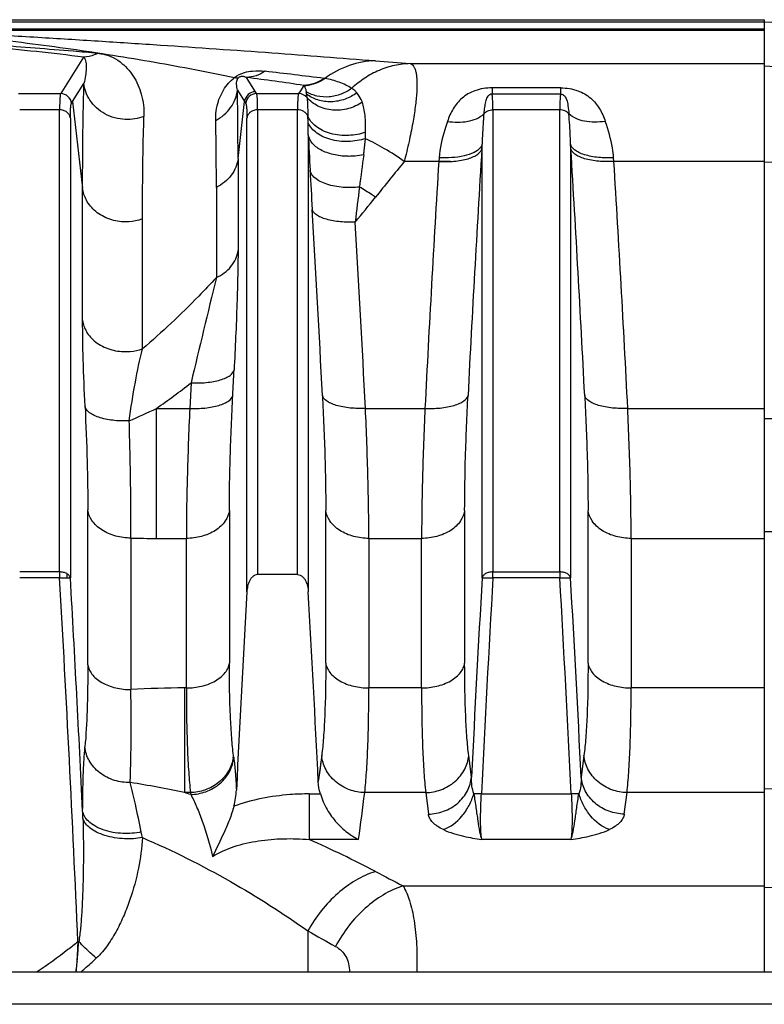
# Model space of a CAD drawing. Extents: x -1724 to 1181, y 2 to 1734.
# Tile 26 of 83: x -640 to -571, y 352 to 443. Entities that reach past the tile are written whole.
import ezdxf

# ---------------------------------------------------------------- set-up
doc = ezdxf.new("R2010")
doc.units = 0
doc.header["$LTSCALE"] = 65.395
doc.layers.get('0').update_dxf_attribs({"linetype": 'CONTINUOUS'})

msp = doc.modelspace()

# ---------------------------------------------------------------- linework, layer by layer
at = {"color": 6, "linetype": 'CONTINUOUS'}
for p, q in [((-859.097, 443.13), (-571.495, 443.13)), ((-523.495, 441.21), (-571.495, 442.886)), ((-614.65, 391.791), (-618.34, 391.791)), ((-665.495, 355.026), (-530.495, 355.026))]:
    msp.add_line(p, q, dxfattribs=at)
at = {"color": 9, "linetype": 'CONTINUOUS'}
for p, q in [((-859.097, 442.922), (-571.495, 442.922)), ((-571.495, 442.255), (-650.903, 442.255)), ((-571.495, 442.13), (-650.903, 442.13)), ((-634.427, 439.672), (-636.439, 436.463)), ((-604.233, 439.067), (-571.495, 439.067)), ((-571.495, 438.857), (-542.39, 437.333)), ((-618.551, 436.463), (-619.383, 437.79)), ((-636.439, 436.463), (-636.55, 436.288)), ((-635.444, 435.551), (-634.397, 437.222)), ((-620.207, 436.606), (-619.546, 435.551)), ((-618.44, 436.288), (-618.551, 436.463)), ((-614.439, 436.463), (-614.55, 436.288)), ((-614.07, 437.052), (-614.439, 436.463)), ((-596.669, 436.825), (-596.669, 436.234)), ((-590.321, 436.825), (-596.669, 436.825)), ((-590.321, 436.234), (-590.321, 436.825)), ((-640.44, 436.288), (-636.55, 436.288)), ((-635.444, 435.551), (-634.521, 427.541)), ((-620.153, 430.28), (-619.546, 435.551)), ((-618.44, 436.288), (-614.55, 436.288)), ((-590.321, 436.234), (-596.669, 436.234)), ((-636.65, 434.796), (-640.34, 434.796)), ((-636.65, 392.035), (-636.65, 434.796)), ((-618.34, 434.796), (-618.34, 391.791)), ((-614.65, 434.796), (-618.34, 434.796)), ((-614.65, 391.791), (-614.65, 434.796)), ((-596.59, 434.796), (-596.59, 392.035)), ((-590.4, 434.796), (-596.59, 434.796)), ((-590.4, 392.035), (-590.4, 434.796)), ((-635.655, 434.032), (-635.655, 391.473)), ((-619.335, 390.197), (-619.335, 434.032)), ((-613.679, 433.652), (-613.694, 434.196)), ((-613.655, 432.477), (-613.655, 390.197)), ((-597.585, 391.473), (-597.585, 431.612)), ((-589.405, 431.612), (-589.405, 391.473)), ((-589.379, 431.179), (-589.405, 431.612)), ((-620.153, 430.28), (-620.153, 421.784)), ((-600.501, 430.012), (-604.778, 430.012)), ((-585.399, 430.012), (-585.425, 430.352)), ((-571.495, 430.012), (-585.399, 430.012)), ((-542.39, 429.362), (-571.495, 429.934)), ((-634.521, 415.29), (-634.521, 427.541)), ((-622.156, 427.614), (-622.156, 419.261)), ((-628.983, 412.669), (-628.983, 424.694)), ((-624.499, 409.526), (-624.619, 407.165)), ((-627.697, 395.136), (-627.697, 407.165)), ((-627.697, 407.165), (-624.619, 407.165)), ((-608.37, 407.165), (-602.87, 407.165)), ((-584.12, 407.165), (-571.495, 407.165)), ((-571.495, 406.217), (-563.652, 406.289)), ((-634.041, 383.436), (-634.041, 397.763)), ((-620.949, 397.727), (-620.949, 383.589)), ((-612.041, 383.586), (-612.041, 397.727)), ((-599.199, 397.727), (-599.199, 383.589)), ((-587.791, 383.586), (-587.791, 397.727)), ((-571.495, 395.77), (-563.6, 395.802)), ((-630.06, 395.169), (-630.06, 381.144)), ((-627.697, 395.136), (-624.929, 395.136)), ((-624.929, 381.297), (-624.929, 395.136)), ((-608.06, 395.136), (-608.06, 381.297)), ((-608.06, 395.136), (-603.179, 395.136)), ((-603.179, 381.297), (-603.179, 395.136)), ((-583.81, 395.136), (-571.495, 395.136)), ((-583.81, 395.136), (-583.81, 381.297)), ((-636.65, 392.035), (-640.34, 392.035)), ((-635.978, 391.88), (-635.967, 391.506)), ((-635.978, 391.873), (-635.968, 391.5)), ((-596.59, 392.035), (-590.4, 392.035)), ((-636.651, 391.48), (-640.338, 391.48)), ((-590.4, 391.48), (-596.59, 391.48)), ((-625.088, 381.297), (-625.088, 371.614)), ((-624.929, 381.297), (-625.088, 381.297)), ((-603.179, 381.297), (-608.06, 381.297)), ((-571.495, 381.297), (-583.81, 381.297)), ((-612.418, 375.04), (-612.729, 372.637)), ((-598.567, 373.057), (-598.822, 375.04)), ((-588.168, 375.04), (-588.423, 373.057)), ((-571.495, 371.983), (-563.6, 371.758)), ((-624.552, 371.614), (-625.088, 371.614)), ((-613.568, 371.493), (-613.568, 367.274)), ((-613.568, 371.493), (-612.538, 371.493)), ((-602.802, 371.614), (-608.437, 371.614)), ((-602.802, 371.614), (-602.547, 369.624)), ((-597.649, 371.493), (-589.34, 371.493)), ((-584.443, 369.624), (-584.187, 371.614)), ((-571.495, 371.614), (-584.187, 371.614)), ((-609.007, 367.274), (-613.568, 367.274)), ((-589.369, 367.274), (-597.621, 367.274)), ((-604.899, 362.987), (-571.495, 362.987)), ((-571.495, 362.86), (-563.6, 362.608)), ((-613.691, 358.813), (-613.691, 355.026)), ((-533.495, 352.026), (-662.495, 352.026))]:
    msp.add_line(p, q, dxfattribs=at)
at = {"color": 2, "linetype": 'CONTINUOUS'}
for p, q in [((-571.495, 443.13), (-571.495, 355.026)), ((-614.062, 437.053), (-614.07, 437.052)), ((-614.062, 437.052), (-614.07, 437.052)), ((-597.611, 431.179), (-597.585, 431.612)), ((-601.565, 430.352), (-601.591, 430.012)), ((-636.65, 392.035), (-636.65, 391.48)), ((-596.59, 391.48), (-596.59, 392.035)), ((-590.4, 392.035), (-590.4, 391.48)), ((-620.55, 374.865), (-620.572, 375.04)), ((-624.552, 371.614), (-624.53, 371.438)), ((-634.881, 357.807), (-634.88, 357.816))]:
    msp.add_line(p, q, dxfattribs=at)
at = {"color": 9, "linetype": 'CONTINUOUS'}
msp.add_lwpolyline([(-612.418, 375.04), (-612.469, 374.639), (-612.52, 374.238), (-612.572, 373.837), (-612.624, 373.437), (-612.676, 373.037), (-612.729, 372.637)], dxfattribs=at)
for centre, radius, start, end in [((-696.262, -80.013), 523.35, 83.21461, 84.17734), ((-552.314, 1111.318), 674.253, 265.310072, 265.5838), ((-691.388, -195.972), 638.599, 82.876525, 83.370291), ((-694.651, -123.644), 566.457, 81.8216, 82.36415), ((-953.371, 430.615), 333.218, 359.94253, 1.03018), ((-636.553, 435.286), 1.002, 5.1589, 89.82131), ((-669.912, 457.229), 40.718, 327.54174, 327.83401), ((-585.071, 457.233), 40.726, 212.16602, 212.45822), ((-618.437, 435.286), 1.002, 90.17869, 174.8411), ((-614.553, 435.285), 1.003, 38.9651, 89.80423), ((-922.672, 427.942), 300.516, 359.93737, 1.1198), ((-697.49, 431.348), 83.843, 0.77209, 1.5749), ((-134.399, 454.32), 479.753, 182.60956, 183.00195), ((-743.621, 433.56), 135.267, 359.38982, 359.64045), ((1571.99, 298.203), 2173.672, 176.492698, 177.095067), ((-2758.981, 298.203), 2173.673, 2.904938, 3.507302), ((-389.418, 400.613), 221.163, 172.20223, 172.97879), ((-292.457, 175.942), 402.611, 140.87198, 141.47711), ((1569.132, 297.076), 2174.79, 176.495553, 177.098409), ((-2756.122, 297.076), 2174.79, 2.901589, 3.504446), ((-40.824, 459.189), 573.455, 182.998124, 183.359868), ((-353.622, 395.213), 257.353, 172.75956, 173.48612), ((-703.121, 502.844), 122.279, 320.09971, 321.48566), ((-2728.567, 301.144), 2118.931, 2.900415, 3.366693), ((-2725.943, 300.013), 2120.282, 2.896767, 3.363401), ((452.187, 155.5), 1106.246, 166.20618, 166.724762), ((-671.208, 469.449), 75.976, 304.93822, 307.93606), ((-657.829, 469.64), 69.362, 293.46273, 295.74831), ((-627.71, 479.668), 84.532, 268.40661, 270.00902), ((-3051.59, 253.484), 2418.879, 2.472001, 3.270476), ((-3181.274, 246.559), 2549.741, 2.773061, 3.258151), ((1964.292, 245.657), 2566.023, 176.742391, 177.154168), ((1945.743, 246.661), 2546.454, 176.739777, 177.190122), ((-3174.726, 244.435), 2588.505, 2.813537, 3.256565), ((-3172.551, 244.523), 2587.322, 2.847527, 3.255915), ((-625.115, 301.297), 80, 89.98056, 93.54418), ((-643.872, 284.291), 89.321, 77.85991, 81.14187), ((-656.923, 269.78), 106.695, 72.32604, 72.64002), ((-1035.385, 425.42), 430.324, 352.23438, 352.81719), ((-724.422, 366.523), 89.967, 1.70792, 2.16116), ((-655.6, 272.55), 103.631, 62.30992, 66.07167), ((-422.657, 716.031), 397.306, 242.28332, 242.69712), ((-437.308, 670.829), 358.42, 240.52056, 240.98679), ((-626.735, 357.761), 8.48, 191.04496, 191.98489)]:
    msp.add_arc(centre, radius, start, end, dxfattribs=at)
at = {"color": 2, "linetype": 'CONTINUOUS'}
for centre, radius, start, end in [((-614.253, 440.703), 3.685, 301.84663, 304.38484), ((-612.769, 433.086), 4.648, 82.1284, 82.92123), ((-614.251, 440.699), 3.68, 304.38507, 305.14245), ((-614.351, 436.795), 0.381, 40.62694, 42.42571), ((-623.926, 375.356), 3.368, 351.09831, 351.70828), ((-623.871, 375.348), 3.313, 351.70153, 354.66807), ((-634.353, 343.531), 14.295, 92.11366, 92.43997)]:
    msp.add_arc(centre, radius, start, end, dxfattribs=at)
at = {"color": 6, "linetype": 'CONTINUOUS'}
for centre, radius, start, end in [((-618.548, 435.461), 1.002, 90.16724, 174.80909), ((1935.739, 246.594), 2559.106, 176.783172, 177.194572), ((-3177.56, 246.119), 2567.95, 2.824014, 3.216357), ((-627.449, 372.2), 7.158, 345.06967, 357.1759)]:
    msp.add_arc(centre, radius, start, end, dxfattribs=at)
at = {"color": 9, "linetype": 'CONTINUOUS'}
for points, knots in [([(-654.296, 442.141), (-652.313, 442.141), (-648.819, 441.949), (-643.941, 441.484), (-639.694, 440.989), (-634.357, 440.272), (-627.953, 439.254), (-622.918, 438.292), (-620.468, 437.78)], [0, 0, 0, 0, 0.174164, 0.307024, 0.430473, 0.549753, 0.780078, 1, 1, 1, 1]), ([(-650.903, 442.13), (-649.704, 442.094), (-647.453, 442), (-643.252, 441.781), (-638.392, 441.495), (-632.784, 441.144), (-625.688, 440.679), (-617.259, 440.092), (-610.632, 439.584), (-607.444, 439.322)], [0, 0, 0, 0, 0.082615, 0.155174, 0.289753, 0.417991, 0.542215, 0.779601, 1, 1, 1, 1]), ([(-633.125, 440.023), (-633.874, 440.083), (-636.978, 440.335), (-640.082, 440.588), (-642.438, 440.771)], [0, 0, 0, 0, 0.24134, 1, 1, 1, 1]), ([(-633.125, 440.023), (-633.227, 439.97), (-633.639, 439.784), (-634.091, 439.685), (-634.427, 439.672)], [0, 0, 0, 0, 0.254219, 1, 1, 1, 1]), ([(-634.427, 439.672), (-634.36, 439.618), (-634.276, 439.452), (-634.198, 439.091), (-634.182, 438.583), (-634.24, 437.922), (-634.333, 437.462), (-634.397, 437.222)], [0, 0, 0, 0, 0.102686, 0.209044, 0.442041, 0.703905, 1, 1, 1, 1]), ([(-633.125, 440.023), (-632.711, 439.989), (-631.974, 439.803), (-631.065, 439.271), (-630.377, 438.642), (-629.638, 437.678), (-628.983, 436.19), (-628.829, 434.871), (-628.851, 434.18)], [0, 0, 0, 0, 0.156934, 0.280975, 0.395099, 0.507014, 0.738444, 1, 1, 1, 1]), ([(-607.444, 439.322), (-608.263, 439.303), (-609.941, 438.996), (-611.443, 438.194), (-612.132, 437.69)], [0, 0, 0, 0, 0.48964, 1, 1, 1, 1]), ([(-620.468, 437.78), (-620.201, 437.988), (-619.651, 438.256), (-618.682, 438.426), (-618.037, 438.401), (-617.656, 438.357)], [0, 0, 0, 0, 0.345687, 0.608303, 1, 1, 1, 1]), ([(-617.656, 438.357), (-617.914, 438.186), (-618.47, 437.912), (-619.081, 437.801), (-619.383, 437.79)], [0, 0, 0, 0, 0.506009, 1, 1, 1, 1]), ([(-604.233, 439.067), (-604.718, 439.055), (-605.701, 438.935), (-607.127, 438.478), (-608.464, 437.757), (-609.264, 437.125), (-609.635, 436.779)], [0, 0, 0, 0, 0.243325, 0.492472, 0.745588, 1, 1, 1, 1]), ([(-604.233, 439.067), (-604.172, 439.052), (-604.05, 438.99), (-603.905, 438.823), (-603.79, 438.587), (-603.704, 438.282), (-603.645, 437.908), (-603.6, 437.275), (-603.626, 436.322), (-603.762, 435.007), (-604.004, 433.486), (-604.345, 431.796), (-604.624, 430.621), (-604.778, 430.012)], [0, 0, 0, 0, 0.019915, 0.042391, 0.069738, 0.103233, 0.143493, 0.190761, 0.306188, 0.448101, 0.6136, 0.798957, 1, 1, 1, 1]), ([(-622.213, 433.815), (-622.219, 434.104), (-622.186, 434.71), (-621.973, 435.667), (-621.475, 436.773), (-620.874, 437.46), (-620.468, 437.78)], [0, 0, 0, 0, 0.193365, 0.404484, 0.653541, 1, 1, 1, 1]), ([(-620.468, 437.78), (-620.432, 437.77), (-620.316, 437.74), (-620.187, 437.734), (-620.108, 437.764)], [0, 0, 0, 0, 0.304305, 1, 1, 1, 1]), ([(-620.207, 436.606), (-620.251, 436.785), (-620.298, 437.068), (-620.277, 437.467), (-620.192, 437.683), (-620.108, 437.764)], [0, 0, 0, 0, 0.461728, 0.707325, 1, 1, 1, 1]), ([(-620.108, 437.764), (-620.047, 437.823), (-619.931, 437.888), (-619.754, 437.905), (-619.619, 437.885), (-619.492, 437.842), (-619.417, 437.808), (-619.383, 437.79)], [0, 0, 0, 0, 0.33039, 0.480828, 0.684432, 0.849953, 1, 1, 1, 1]), ([(-609.635, 436.779), (-609.819, 436.885), (-610.194, 437.091), (-610.793, 437.347), (-611.438, 437.564), (-611.894, 437.652), (-612.132, 437.69)], [0, 0, 0, 0, 0.238146, 0.479449, 0.729608, 1, 1, 1, 1]), ([(-634.521, 427.541), (-634.521, 428.417), (-634.512, 431.644), (-634.465, 434.872), (-634.397, 437.222)], [0, 0, 0, 0, 0.271461, 1, 1, 1, 1]), ([(-628.851, 434.18), (-629.393, 433.97), (-630.648, 433.765), (-632.208, 434.191), (-633.262, 434.945), (-633.865, 435.653), (-634.247, 436.426), (-634.369, 436.964), (-634.397, 437.222)], [0, 0, 0, 0, 0.241175, 0.51098, 0.645871, 0.773941, 0.892371, 1, 1, 1, 1]), ([(-622.213, 433.815), (-621.943, 433.954), (-621.431, 434.294), (-620.808, 434.963), (-620.378, 435.75), (-620.238, 436.323), (-620.207, 436.606)], [0, 0, 0, 0, 0.254807, 0.510901, 0.761038, 1, 1, 1, 1]), ([(-614.024, 436.992), (-613.974, 436.915), (-613.905, 436.731), (-613.865, 436.543), (-613.849, 436.443)], [0, 0, 0, 0, 0.474593, 1, 1, 1, 1]), ([(-609.635, 436.779), (-609.935, 436.559), (-610.605, 436.191), (-611.72, 435.934), (-612.846, 436.006), (-613.54, 436.269), (-613.849, 436.443)], [0, 0, 0, 0, 0.250521, 0.508177, 0.761203, 1, 1, 1, 1]), ([(-613.817, 436.244), (-613.819, 436.261), (-613.83, 436.328), (-613.841, 436.394), (-613.849, 436.443)], [0, 0, 0, 0, 0.260356, 1, 1, 1, 1]), ([(-609.163, 436.365), (-609.198, 436.406), (-609.341, 436.56), (-609.506, 436.693), (-609.635, 436.779)], [0, 0, 0, 0, 0.257429, 1, 1, 1, 1]), ([(-596.669, 436.825), (-597.202, 436.825), (-597.987, 436.703), (-598.895, 436.284), (-599.619, 435.768), (-600.31, 434.919), (-600.652, 434.131), (-600.792, 433.724)], [0, 0, 0, 0, 0.288894, 0.418394, 0.538832, 0.767339, 1, 1, 1, 1]), ([(-590.321, 436.825), (-589.787, 436.825), (-589.003, 436.703), (-588.095, 436.284), (-587.371, 435.768), (-586.68, 434.919), (-586.338, 434.131), (-586.198, 433.724)], [0, 0, 0, 0, 0.288894, 0.418394, 0.538832, 0.767339, 1, 1, 1, 1]), ([(-636.55, 436.288), (-636.561, 436.269), (-636.578, 436.216), (-636.597, 436.118), (-636.613, 435.983), (-636.633, 435.733), (-636.647, 435.333), (-636.65, 434.99), (-636.65, 434.796)], [0, 0, 0, 0, 0.043516, 0.110169, 0.200526, 0.314569, 0.612441, 1, 1, 1, 1]), ([(-618.34, 434.796), (-618.34, 434.99), (-618.343, 435.333), (-618.357, 435.733), (-618.377, 435.983), (-618.393, 436.118), (-618.412, 436.216), (-618.429, 436.269), (-618.44, 436.288)], [0, 0, 0, 0, 0.387559, 0.68543, 0.799474, 0.889831, 0.956484, 1, 1, 1, 1]), ([(-614.55, 436.288), (-614.561, 436.269), (-614.578, 436.216), (-614.597, 436.118), (-614.613, 435.983), (-614.633, 435.733), (-614.647, 435.333), (-614.65, 434.99), (-614.65, 434.796)], [0, 0, 0, 0, 0.043516, 0.110169, 0.200526, 0.314569, 0.612441, 1, 1, 1, 1]), ([(-609.163, 436.365), (-609.497, 436.118), (-610.254, 435.711), (-611.313, 435.507), (-612.167, 435.556), (-612.96, 435.734), (-613.505, 436.011), (-613.817, 436.244)], [0, 0, 0, 0, 0.25075, 0.510741, 0.639586, 0.765077, 1, 1, 1, 1]), ([(-613.774, 435.916), (-613.777, 435.945), (-613.79, 436.055), (-613.805, 436.164), (-613.817, 436.244)], [0, 0, 0, 0, 0.267723, 1, 1, 1, 1]), ([(-613.774, 435.916), (-613.76, 435.84), (-613.743, 435.644), (-613.726, 435.282), (-613.711, 434.785), (-613.7, 434.408), (-613.694, 434.196)], [0, 0, 0, 0, 0.134325, 0.342466, 0.630154, 1, 1, 1, 1]), ([(-608.665, 435.486), (-609.056, 435.228), (-609.944, 434.822), (-611.395, 434.674), (-612.765, 435.04), (-613.496, 435.598), (-613.774, 435.916)], [0, 0, 0, 0, 0.252839, 0.517815, 0.771928, 1, 1, 1, 1]), ([(-608.665, 435.486), (-608.697, 435.571), (-608.827, 435.882), (-609.002, 436.178), (-609.163, 436.365)], [0, 0, 0, 0, 0.267218, 1, 1, 1, 1]), ([(-608.357, 432.711), (-608.354, 433.233), (-608.363, 433.977), (-608.488, 434.904), (-608.596, 435.306), (-608.665, 435.486)], [0, 0, 0, 0, 0.557573, 0.79356, 1, 1, 1, 1]), ([(-590.321, 436.234), (-590.339, 436.171), (-590.362, 436.004), (-590.385, 435.698), (-590.398, 435.283), (-590.4, 434.97), (-590.4, 434.796)], [0, 0, 0, 0, 0.135817, 0.34904, 0.638108, 1, 1, 1, 1]), ([(-590.321, 436.234), (-590.258, 436.235), (-590.131, 436.213), (-589.97, 436.104), (-589.852, 435.938), (-589.726, 435.629), (-589.629, 435.111), (-589.582, 434.664), (-589.56, 434.408)], [0, 0, 0, 0, 0.089051, 0.174435, 0.265374, 0.370356, 0.639265, 1, 1, 1, 1]), ([(-635.655, 434.032), (-635.667, 434.132), (-635.739, 434.343), (-635.971, 434.598), (-636.292, 434.76), (-636.533, 434.796), (-636.65, 434.796)], [0, 0, 0, 0, 0.222727, 0.474262, 0.74151, 1, 1, 1, 1]), ([(-635.655, 434.032), (-635.655, 434.207), (-635.652, 434.515), (-635.638, 434.875), (-635.618, 435.101), (-635.601, 435.222), (-635.583, 435.311), (-635.566, 435.359), (-635.555, 435.376)], [0, 0, 0, 0, 0.386877, 0.684499, 0.798469, 0.88888, 0.955827, 1, 1, 1, 1]), ([(-619.435, 435.376), (-619.424, 435.359), (-619.407, 435.311), (-619.388, 435.223), (-619.372, 435.101), (-619.352, 434.876), (-619.338, 434.515), (-619.335, 434.207), (-619.335, 434.032)], [0, 0, 0, 0, 0.044151, 0.111076, 0.201472, 0.315436, 0.613079, 1, 1, 1, 1]), ([(-618.34, 434.796), (-618.457, 434.796), (-618.697, 434.76), (-619.019, 434.598), (-619.251, 434.343), (-619.323, 434.132), (-619.335, 434.032)], [0, 0, 0, 0, 0.25849, 0.525738, 0.777273, 1, 1, 1, 1]), ([(-613.694, 434.196), (-613.724, 434.281), (-613.823, 434.45), (-614.127, 434.712), (-614.444, 434.796), (-614.65, 434.796)], [0, 0, 0, 0, 0.227942, 0.480646, 1, 1, 1, 1]), ([(-589.56, 434.408), (-589.653, 434.53), (-589.916, 434.731), (-590.237, 434.796), (-590.4, 434.796)], [0, 0, 0, 0, 0.484509, 1, 1, 1, 1]), ([(-628.983, 424.694), (-628.983, 425.552), (-628.973, 428.714), (-628.923, 431.877), (-628.851, 434.18)], [0, 0, 0, 0, 0.271359, 1, 1, 1, 1]), ([(-608.357, 432.712), (-608.855, 432.543), (-609.943, 432.342), (-611.319, 432.475), (-612.329, 432.85), (-612.947, 433.23), (-613.409, 433.681), (-613.619, 434.025), (-613.694, 434.196)], [0, 0, 0, 0, 0.263619, 0.546385, 0.67967, 0.800433, 0.906884, 1, 1, 1, 1]), ([(-600.792, 433.724), (-600.88, 433.468), (-601.24, 432.372), (-601.498, 431.233), (-601.565, 430.352)], [0, 0, 0, 0, 0.234807, 1, 1, 1, 1]), ([(-600.792, 433.724), (-600.482, 433.674), (-599.851, 433.619), (-598.685, 433.711), (-597.831, 434.04), (-597.43, 434.408)], [0, 0, 0, 0, 0.267963, 0.536071, 1, 1, 1, 1]), ([(-597.43, 434.408), (-597.447, 434.184), (-597.516, 433.253), (-597.571, 432.321), (-597.585, 431.612)], [0, 0, 0, 0, 0.24029, 1, 1, 1, 1]), ([(-586.198, 433.724), (-586.523, 433.672), (-587.172, 433.618), (-588.338, 433.721), (-589.172, 434.052), (-589.56, 434.408)], [0, 0, 0, 0, 0.28029, 0.551582, 1, 1, 1, 1]), ([(-589.405, 431.612), (-589.41, 431.855), (-589.441, 432.788), (-589.507, 433.719), (-589.56, 434.408)], [0, 0, 0, 0, 0.259999, 1, 1, 1, 1]), ([(-585.425, 430.352), (-585.448, 430.657), (-585.594, 431.805), (-585.922, 432.921), (-586.198, 433.724)], [0, 0, 0, 0, 0.265112, 1, 1, 1, 1]), ([(-608.362, 432.12), (-608.875, 431.963), (-609.985, 431.784), (-611.377, 431.933), (-612.39, 432.317), (-612.994, 432.699), (-613.431, 433.146), (-613.618, 433.486), (-613.679, 433.652)], [0, 0, 0, 0, 0.268913, 0.556335, 0.689706, 0.808523, 0.911339, 1, 1, 1, 1]), ([(-608.536, 430.62), (-608.797, 430.567), (-609.203, 430.511), (-609.758, 430.483), (-610.491, 430.493), (-611.48, 430.636), (-612.444, 431.011), (-613.039, 431.436), (-613.356, 431.769), (-613.564, 432.118), (-613.636, 432.361), (-613.655, 432.478)], [0, 0, 0, 0, 0.134732, 0.20683, 0.281001, 0.505226, 0.708995, 0.796482, 0.873197, 0.940312, 1, 1, 1, 1]), ([(-608.536, 430.62), (-608.518, 430.748), (-608.453, 431.247), (-608.398, 431.748), (-608.362, 432.12)], [0, 0, 0, 0, 0.25694, 1, 1, 1, 1]), ([(-604.778, 430.012), (-605.371, 430.427), (-606.535, 431.183), (-607.76, 431.841), (-608.362, 432.12)], [0, 0, 0, 0, 0.521661, 1, 1, 1, 1]), ([(-585.425, 430.352), (-585.892, 430.328), (-586.593, 430.34), (-587.495, 430.467), (-588.107, 430.616), (-588.623, 430.814), (-589.02, 431.049), (-589.288, 431.313), (-589.385, 431.517), (-589.405, 431.612)], [0, 0, 0, 0, 0.318619, 0.475637, 0.620605, 0.746917, 0.850987, 0.933421, 1, 1, 1, 1]), ([(-585.399, 430.012), (-585.866, 429.988), (-586.566, 429.995), (-587.469, 430.11), (-588.081, 430.247), (-588.596, 430.43), (-588.993, 430.649), (-589.261, 430.896), (-589.359, 431.089), (-589.379, 431.179)], [0, 0, 0, 0, 0.321953, 0.480336, 0.62615, 0.752536, 0.855711, 0.936195, 1, 1, 1, 1]), ([(-620.153, 430.28), (-620.184, 430.009), (-620.326, 429.459), (-620.756, 428.706), (-621.379, 428.067), (-621.888, 427.745), (-622.156, 427.613)], [0, 0, 0, 0, 0.236028, 0.484713, 0.741764, 1, 1, 1, 1]), ([(-608.922, 427.648), (-609.423, 427.591), (-610.196, 427.574), (-611.207, 427.7), (-611.927, 427.878), (-612.547, 428.13), (-613.032, 428.443), (-613.358, 428.798), (-613.471, 429.069), (-613.494, 429.196)], [0, 0, 0, 0, 0.293287, 0.4461, 0.592013, 0.723043, 0.834108, 0.924856, 1, 1, 1, 1]), ([(-630.541, 424.421), (-631.038, 424.421), (-632.039, 424.582), (-633.333, 425.288), (-634.214, 426.334), (-634.477, 427.155), (-634.521, 427.541)], [0, 0, 0, 0, 0.271491, 0.542025, 0.787997, 1, 1, 1, 1]), ([(-607.444, 426.7), (-607.565, 426.783), (-608.051, 427.11), (-608.546, 427.423), (-608.922, 427.648)], [0, 0, 0, 0, 0.251837, 1, 1, 1, 1]), ([(-609.313, 424.408), (-609.77, 424.385), (-610.458, 424.393), (-611.35, 424.504), (-611.963, 424.639), (-612.485, 424.821), (-612.892, 425.041), (-613.171, 425.29), (-613.273, 425.488), (-613.293, 425.581)], [0, 0, 0, 0, 0.314963, 0.471978, 0.618104, 0.746144, 0.85163, 0.934476, 1, 1, 1, 1]), ([(-628.983, 424.694), (-629.099, 424.652), (-629.603, 424.491), (-630.136, 424.421), (-630.541, 424.421)], [0, 0, 0, 0, 0.233579, 1, 1, 1, 1]), ([(-622.156, 419.261), (-621.647, 419.498), (-620.936, 420.017), (-620.338, 420.971), (-620.186, 421.513), (-620.153, 421.784)], [0, 0, 0, 0, 0.503647, 0.755758, 1, 1, 1, 1]), ([(-620.153, 421.784), (-620.153, 421.027), (-620.177, 419.384), (-620.282, 415.694), (-620.413, 412.762), (-620.519, 410.717)], [0, 0, 0, 0, 0.205058, 0.445157, 1, 1, 1, 1]), ([(-622.156, 419.261), (-622.694, 418.682), (-624.876, 416.391), (-627.18, 414.214), (-628.983, 412.669)], [0, 0, 0, 0, 0.249629, 1, 1, 1, 1]), ([(-634.299, 407.35), (-634.367, 408.804), (-634.47, 411.45), (-634.521, 414.098), (-634.521, 415.29)], [0, 0, 0, 0, 0.549729, 1, 1, 1, 1]), ([(-634.521, 415.29), (-634.476, 414.933), (-634.206, 414.164), (-633.316, 413.204), (-632.027, 412.563), (-631.037, 412.417), (-630.541, 412.417)], [0, 0, 0, 0, 0.203209, 0.445485, 0.719948, 1, 1, 1, 1]), ([(-630.541, 412.417), (-630.4, 412.417), (-629.873, 412.44), (-629.349, 412.546), (-628.983, 412.669)], [0, 0, 0, 0, 0.266901, 1, 1, 1, 1]), ([(-630.212, 406.013), (-630.055, 407.213), (-629.706, 409.443), (-629.24, 411.654), (-628.983, 412.669)], [0, 0, 0, 0, 0.535892, 1, 1, 1, 1]), ([(-624.499, 409.526), (-624.033, 409.505), (-623.334, 409.518), (-622.433, 409.64), (-621.823, 409.78), (-621.306, 409.968), (-620.835, 410.225), (-620.566, 410.515), (-620.519, 410.717)], [0, 0, 0, 0, 0.321747, 0.480182, 0.626237, 0.753079, 0.856872, 1, 1, 1, 1]), ([(-624.619, 407.165), (-624.154, 407.145), (-623.455, 407.159), (-622.554, 407.281), (-621.945, 407.422), (-621.428, 407.61), (-620.956, 407.868), (-620.687, 408.158), (-620.639, 408.36)], [0, 0, 0, 0, 0.321635, 0.480034, 0.626079, 0.752942, 0.856781, 1, 1, 1, 1]), ([(-620.949, 397.727), (-620.949, 399.374), (-620.883, 402.92), (-620.735, 406.464), (-620.639, 408.36)], [0, 0, 0, 0, 0.464615, 1, 1, 1, 1]), ([(-612.351, 408.363), (-612.255, 406.466), (-612.106, 402.922), (-612.041, 399.375), (-612.041, 397.727)], [0, 0, 0, 0, 0.535379, 1, 1, 1, 1]), ([(-608.37, 407.165), (-608.837, 407.145), (-609.536, 407.159), (-610.436, 407.281), (-611.046, 407.422), (-611.563, 407.61), (-612.034, 407.868), (-612.303, 408.158), (-612.351, 408.36)], [0, 0, 0, 0, 0.321841, 0.480278, 0.626312, 0.753124, 0.856896, 1, 1, 1, 1]), ([(-602.869, 407.165), (-602.403, 407.145), (-601.705, 407.159), (-600.804, 407.281), (-600.194, 407.422), (-599.678, 407.61), (-599.206, 407.868), (-598.937, 408.158), (-598.889, 408.36)], [0, 0, 0, 0, 0.321646, 0.480046, 0.62609, 0.75295, 0.856785, 1, 1, 1, 1]), ([(-599.199, 397.727), (-599.199, 399.375), (-599.133, 402.922), (-598.985, 406.466), (-598.889, 408.363)], [0, 0, 0, 0, 0.46461, 1, 1, 1, 1]), ([(-588.101, 408.363), (-588.005, 406.466), (-587.856, 402.922), (-587.791, 399.375), (-587.791, 397.727)], [0, 0, 0, 0, 0.53538, 1, 1, 1, 1]), ([(-584.12, 407.165), (-584.587, 407.145), (-585.286, 407.159), (-586.187, 407.281), (-586.796, 407.422), (-587.313, 407.61), (-587.784, 407.868), (-588.053, 408.158), (-588.101, 408.36)], [0, 0, 0, 0, 0.321907, 0.480357, 0.626388, 0.753184, 0.856934, 1, 1, 1, 1]), ([(-634.299, 407.35), (-634.219, 405.647), (-634.095, 402.452), (-634.041, 399.255), (-634.041, 397.763)], [0, 0, 0, 0, 0.533329, 1, 1, 1, 1]), ([(-630.212, 406.013), (-630.661, 405.991), (-631.345, 406.003), (-632.238, 406.125), (-632.871, 406.275), (-633.422, 406.479), (-633.859, 406.73), (-634.163, 407.016), (-634.275, 407.243), (-634.299, 407.35)], [0, 0, 0, 0, 0.297629, 0.450439, 0.596065, 0.727003, 0.837868, 0.927421, 1, 1, 1, 1]), ([(-624.619, 407.165), (-624.715, 405.02), (-624.864, 401.012), (-624.929, 397), (-624.929, 395.136)], [0, 0, 0, 0, 0.535286, 1, 1, 1, 1]), ([(-608.06, 395.136), (-608.06, 397), (-608.126, 401.012), (-608.275, 405.02), (-608.37, 407.165)], [0, 0, 0, 0, 0.464714, 1, 1, 1, 1]), ([(-602.869, 407.165), (-602.965, 405.02), (-603.114, 401.012), (-603.179, 397), (-603.179, 395.136)], [0, 0, 0, 0, 0.535286, 1, 1, 1, 1]), ([(-583.81, 395.136), (-583.81, 397), (-583.876, 401.012), (-584.025, 405.02), (-584.12, 407.165)], [0, 0, 0, 0, 0.464714, 1, 1, 1, 1]), ([(-630.059, 395.169), (-630.047, 396.856), (-630.07, 400.472), (-630.156, 404.086), (-630.212, 406.013)], [0, 0, 0, 0, 0.466671, 1, 1, 1, 1]), ([(-630.06, 395.169), (-630.53, 395.169), (-631.476, 395.287), (-632.747, 395.823), (-633.687, 396.676), (-633.993, 397.413), (-634.041, 397.758)], [0, 0, 0, 0, 0.275162, 0.551183, 0.79619, 1, 1, 1, 1]), ([(-620.949, 397.724), (-620.997, 397.378), (-621.305, 396.639), (-622.247, 395.787), (-623.518, 395.254), (-624.461, 395.136), (-624.929, 395.136)], [0, 0, 0, 0, 0.204569, 0.450024, 0.725809, 1, 1, 1, 1]), ([(-608.06, 395.136), (-608.528, 395.136), (-609.472, 395.254), (-610.743, 395.787), (-611.685, 396.639), (-611.993, 397.378), (-612.041, 397.724)], [0, 0, 0, 0, 0.274191, 0.549976, 0.795431, 1, 1, 1, 1]), ([(-599.199, 397.724), (-599.247, 397.378), (-599.555, 396.639), (-600.497, 395.787), (-601.768, 395.254), (-602.711, 395.136), (-603.179, 395.136)], [0, 0, 0, 0, 0.204569, 0.450024, 0.725809, 1, 1, 1, 1]), ([(-583.81, 395.136), (-584.278, 395.136), (-585.222, 395.254), (-586.493, 395.787), (-587.435, 396.639), (-587.743, 397.378), (-587.791, 397.724)], [0, 0, 0, 0, 0.274191, 0.549976, 0.795431, 1, 1, 1, 1]), ([(-624.929, 381.297), (-624.462, 381.297), (-623.529, 381.4), (-622.443, 381.8), (-621.73, 382.291), (-621.331, 382.699), (-621.066, 383.136), (-620.972, 383.444), (-620.949, 383.592)], [0, 0, 0, 0, 0.283873, 0.564882, 0.692415, 0.807115, 0.908856, 1, 1, 1, 1]), ([(-620.572, 375.04), (-620.641, 375.583), (-620.755, 376.788), (-620.916, 379.637), (-620.949, 381.945), (-620.949, 383.589)], [0, 0, 0, 0, 0.191498, 0.424022, 1, 1, 1, 1]), ([(-612.041, 383.586), (-612.041, 381.943), (-612.073, 379.636), (-612.235, 376.787), (-612.349, 375.582), (-612.418, 375.04)], [0, 0, 0, 0, 0.575959, 0.808488, 1, 1, 1, 1]), ([(-612.041, 383.592), (-612.017, 383.444), (-611.924, 383.136), (-611.659, 382.699), (-611.26, 382.291), (-610.547, 381.8), (-609.46, 381.4), (-608.528, 381.297), (-608.06, 381.297)], [0, 0, 0, 0, 0.091144, 0.192885, 0.307585, 0.435118, 0.716127, 1, 1, 1, 1]), ([(-603.179, 381.297), (-602.712, 381.297), (-601.779, 381.4), (-600.693, 381.8), (-599.98, 382.291), (-599.581, 382.699), (-599.316, 383.136), (-599.222, 383.444), (-599.199, 383.592)], [0, 0, 0, 0, 0.283873, 0.564882, 0.692415, 0.807115, 0.908856, 1, 1, 1, 1]), ([(-598.822, 375.04), (-598.891, 375.583), (-599.005, 376.788), (-599.166, 379.637), (-599.199, 381.945), (-599.199, 383.589)], [0, 0, 0, 0, 0.191498, 0.424022, 1, 1, 1, 1]), ([(-587.791, 383.586), (-587.791, 381.943), (-587.823, 379.636), (-587.985, 376.787), (-588.099, 375.582), (-588.168, 375.04)], [0, 0, 0, 0, 0.575959, 0.808488, 1, 1, 1, 1]), ([(-587.791, 383.592), (-587.767, 383.444), (-587.674, 383.136), (-587.409, 382.699), (-587.01, 382.291), (-586.297, 381.8), (-585.21, 381.4), (-584.278, 381.297), (-583.81, 381.297)], [0, 0, 0, 0, 0.091144, 0.192885, 0.307585, 0.435118, 0.716127, 1, 1, 1, 1]), ([(-634.041, 383.436), (-634.041, 382.02), (-634.074, 379.48), (-634.206, 376.942), (-634.307, 375.822)], [0, 0, 0, 0, 0.557393, 1, 1, 1, 1]), ([(-634.041, 383.436), (-634.018, 383.289), (-633.925, 382.984), (-633.663, 382.55), (-633.268, 382.143), (-632.557, 381.651), (-631.468, 381.248), (-630.531, 381.144), (-630.06, 381.144)], [0, 0, 0, 0, 0.090298, 0.191262, 0.305325, 0.432491, 0.714007, 1, 1, 1, 1]), ([(-630.118, 372.547), (-630.099, 373.136), (-630.062, 374.402), (-630.025, 377.268), (-630.038, 379.546), (-630.06, 381.144)], [0, 0, 0, 0, 0.205597, 0.442126, 1, 1, 1, 1]), ([(-624.93, 381.297), (-624.93, 379.437), (-624.896, 376.824), (-624.736, 373.596), (-624.621, 372.23), (-624.552, 371.614)], [0, 0, 0, 0, 0.575839, 0.808395, 1, 1, 1, 1]), ([(-608.438, 371.614), (-608.369, 372.23), (-608.255, 373.596), (-608.094, 376.824), (-608.06, 379.437), (-608.06, 381.297)], [0, 0, 0, 0, 0.191604, 0.424161, 1, 1, 1, 1]), ([(-603.18, 381.297), (-603.18, 379.437), (-603.146, 376.824), (-602.986, 373.596), (-602.871, 372.23), (-602.802, 371.614)], [0, 0, 0, 0, 0.575839, 0.808395, 1, 1, 1, 1]), ([(-584.188, 371.614), (-584.119, 372.23), (-584.005, 373.596), (-583.844, 376.824), (-583.81, 379.437), (-583.81, 381.297)], [0, 0, 0, 0, 0.191604, 0.424161, 1, 1, 1, 1]), ([(-634.519, 369.915), (-634.514, 371.026), (-634.489, 372.601), (-634.402, 374.569), (-634.342, 375.428), (-634.307, 375.822)], [0, 0, 0, 0, 0.563388, 0.799218, 1, 1, 1, 1]), ([(-630.118, 372.547), (-630.606, 372.534), (-631.622, 372.672), (-632.984, 373.366), (-633.966, 374.477), (-634.262, 375.388), (-634.307, 375.822)], [0, 0, 0, 0, 0.252831, 0.519797, 0.774479, 1, 1, 1, 1]), ([(-620.55, 374.865), (-620.493, 374.413), (-620.395, 373.408), (-620.33, 372.401), (-620.3, 371.848)], [0, 0, 0, 0, 0.450916, 1, 1, 1, 1]), ([(-608.438, 371.614), (-608.913, 371.624), (-609.892, 371.805), (-610.978, 372.432), (-611.669, 373.15), (-612.176, 373.932), (-612.377, 374.603), (-612.418, 375.04)], [0, 0, 0, 0, 0.249289, 0.512871, 0.643446, 0.769383, 1, 1, 1, 1]), ([(-602.802, 371.614), (-602.328, 371.624), (-601.348, 371.805), (-600.262, 372.432), (-599.571, 373.15), (-599.064, 373.932), (-598.863, 374.603), (-598.822, 375.04)], [0, 0, 0, 0, 0.249281, 0.512862, 0.643439, 0.769378, 1, 1, 1, 1]), ([(-584.187, 371.614), (-584.662, 371.624), (-585.642, 371.805), (-586.728, 372.432), (-587.419, 373.15), (-587.926, 373.932), (-588.127, 374.603), (-588.168, 375.04)], [0, 0, 0, 0, 0.249281, 0.512862, 0.643439, 0.769378, 1, 1, 1, 1]), ([(-602.547, 369.624), (-602.072, 369.634), (-601.091, 369.816), (-600.005, 370.445), (-599.314, 371.164), (-598.807, 371.947), (-598.607, 372.619), (-598.567, 373.057)], [0, 0, 0, 0, 0.249232, 0.512845, 0.643447, 0.769402, 1, 1, 1, 1]), ([(-598.353, 371.507), (-598.439, 371.737), (-598.547, 372.255), (-598.571, 372.779), (-598.567, 373.057)], [0, 0, 0, 0, 0.468554, 1, 1, 1, 1]), ([(-588.423, 373.057), (-588.418, 372.779), (-588.443, 372.255), (-588.551, 371.737), (-588.636, 371.507)], [0, 0, 0, 0, 0.531406, 1, 1, 1, 1]), ([(-584.443, 369.624), (-584.918, 369.634), (-585.899, 369.816), (-586.985, 370.445), (-587.676, 371.164), (-588.183, 371.947), (-588.383, 372.619), (-588.423, 373.057)], [0, 0, 0, 0, 0.249232, 0.512845, 0.643447, 0.769402, 1, 1, 1, 1]), ([(-629.093, 367.979), (-629.27, 368.834), (-629.599, 370.359), (-629.953, 371.879), (-630.118, 372.547)], [0, 0, 0, 0, 0.559411, 1, 1, 1, 1]), ([(-624.53, 371.438), (-624.332, 371.076), (-623.948, 370.268), (-623.214, 368.372), (-622.767, 366.812), (-622.501, 365.704)], [0, 0, 0, 0, 0.203504, 0.439258, 1, 1, 1, 1]), ([(-613.568, 371.493), (-614.159, 371.493), (-616.515, 371.408), (-618.87, 370.956), (-620.533, 370.356)], [0, 0, 0, 0, 0.250545, 1, 1, 1, 1]), ([(-601.17, 368.189), (-600.507, 368.422), (-599.591, 369.151), (-598.762, 370.395), (-598.462, 371.134), (-598.353, 371.507)], [0, 0, 0, 0, 0.470547, 0.739841, 1, 1, 1, 1]), ([(-585.82, 368.189), (-586.499, 368.428), (-587.423, 369.174), (-588.24, 370.423), (-588.532, 371.147), (-588.636, 371.507)], [0, 0, 0, 0, 0.48221, 0.748617, 1, 1, 1, 1]), ([(-629.093, 367.979), (-629.65, 367.857), (-630.545, 367.785), (-631.734, 367.914), (-632.616, 368.143), (-633.38, 368.487), (-633.972, 368.919), (-634.36, 369.4), (-634.491, 369.751), (-634.519, 369.915)], [0, 0, 0, 0, 0.273372, 0.424337, 0.572406, 0.707809, 0.824102, 0.920213, 1, 1, 1, 1]), ([(-634.495, 369.205), (-634.466, 368.234), (-634.438, 366.288), (-634.466, 363.858), (-634.53, 361.922), (-634.602, 360.498), (-634.705, 359.13), (-634.806, 358.24), (-634.88, 357.816)], [0, 0, 0, 0, 0.255323, 0.511795, 0.639161, 0.764822, 0.886879, 1, 1, 1, 1]), ([(-629, 367.453), (-629.541, 367.349), (-630.406, 367.296), (-631.565, 367.416), (-632.438, 367.62), (-633.214, 367.927), (-633.963, 368.384), (-634.385, 368.867), (-634.495, 369.204)], [0, 0, 0, 0, 0.269249, 0.419902, 0.56924, 0.707148, 0.826098, 1, 1, 1, 1]), ([(-601.17, 368.189), (-601.365, 368.28), (-601.715, 368.473), (-602.146, 368.825), (-602.434, 369.207), (-602.529, 369.489), (-602.547, 369.624)], [0, 0, 0, 0, 0.312752, 0.577857, 0.80243, 1, 1, 1, 1]), ([(-584.443, 369.624), (-584.461, 369.489), (-584.556, 369.207), (-584.844, 368.825), (-585.275, 368.473), (-585.625, 368.28), (-585.82, 368.189)], [0, 0, 0, 0, 0.197577, 0.422163, 0.687243, 1, 1, 1, 1]), ([(-601.17, 368.189), (-600.869, 368.047), (-600.249, 367.819), (-599.062, 367.511), (-598.181, 367.362), (-597.621, 367.274)], [0, 0, 0, 0, 0.271177, 0.537447, 1, 1, 1, 1]), ([(-589.369, 367.274), (-588.809, 367.362), (-587.928, 367.511), (-586.741, 367.819), (-586.121, 368.047), (-585.82, 368.189)], [0, 0, 0, 0, 0.462553, 0.728818, 1, 1, 1, 1]), ([(-629, 367.453), (-629.046, 366.498), (-629.308, 364.555), (-629.954, 362.17), (-630.678, 360.272), (-631.349, 358.857), (-632.174, 357.492), (-632.862, 356.66), (-633.258, 356.292)], [0, 0, 0, 0, 0.235625, 0.481273, 0.607518, 0.735983, 0.866786, 1, 1, 1, 1]), ([(-629, 367.453), (-626.207, 366.251), (-620.95, 363.613), (-615.996, 360.449), (-613.691, 358.813)], [0, 0, 0, 0, 0.518213, 1, 1, 1, 1]), ([(-622.501, 365.704), (-621.878, 366.094), (-620.488, 366.703), (-618.257, 367.204), (-615.926, 367.392), (-614.354, 367.339), (-613.568, 367.275)], [0, 0, 0, 0, 0.239831, 0.488646, 0.742823, 1, 1, 1, 1]), ([(-607.444, 364.313), (-608.723, 363.91), (-610.563, 362.774), (-612.501, 360.709), (-613.33, 359.464), (-613.691, 358.813)], [0, 0, 0, 0, 0.474404, 0.737015, 1, 1, 1, 1]), ([(-604.899, 362.987), (-606.185, 362.575), (-608.03, 361.414), (-609.964, 359.314), (-610.788, 358.048), (-611.146, 357.388)], [0, 0, 0, 0, 0.473709, 0.736663, 1, 1, 1, 1]), ([(-604.899, 362.987), (-604.642, 362.561), (-604.215, 361.507), (-603.817, 359.675), (-603.608, 357.464), (-603.602, 355.871), (-603.63, 355.026)], [0, 0, 0, 0, 0.18351, 0.414082, 0.68888, 1, 1, 1, 1]), ([(-634.961, 357.814), (-635.263, 357.566), (-636.482, 356.592), (-637.745, 355.673), (-638.718, 355.024)], [0, 0, 0, 0, 0.250261, 1, 1, 1, 1]), ([(-633.258, 356.292), (-633.397, 356.412), (-633.951, 356.906), (-634.486, 357.42), (-634.88, 357.816)], [0, 0, 0, 0, 0.246904, 1, 1, 1, 1]), ([(-611.146, 357.388), (-610.945, 357.277), (-610.571, 357.005), (-610.143, 356.45), (-609.891, 355.771), (-609.852, 355.279), (-609.861, 355.026)], [0, 0, 0, 0, 0.243026, 0.483331, 0.732329, 1, 1, 1, 1]), ([(-634.668, 355.026), (-634.551, 355.129), (-634.076, 355.546), (-633.607, 355.968), (-633.258, 356.292)], [0, 0, 0, 0, 0.247145, 1, 1, 1, 1])]:
    msp.add_open_spline(points, degree=3, knots=knots, dxfattribs=at)
at = {"color": 2, "linetype": 'CONTINUOUS'}
for points, knots in [([(-612.196, 437.698), (-612.471, 437.503), (-613.069, 437.191), (-613.734, 437.064), (-614.062, 437.052)], [0, 0, 0, 0, 0.505867, 1, 1, 1, 1]), ([(-614.062, 437.043), (-613.763, 437.049), (-613.147, 437.146), (-612.579, 437.405), (-612.309, 437.573)], [0, 0, 0, 0, 0.484669, 1, 1, 1, 1]), ([(-596.669, 436.234), (-596.74, 436.235), (-596.857, 436.211), (-597.015, 436.107), (-597.129, 435.955), (-597.215, 435.752), (-597.277, 435.529), (-597.327, 435.283), (-597.383, 434.907), (-597.412, 434.612), (-597.43, 434.408)], [0, 0, 0, 0, 0.0997, 0.160777, 0.260982, 0.360709, 0.467985, 0.585065, 0.712677, 1, 1, 1, 1]), ([(-596.59, 434.796), (-596.59, 434.97), (-596.592, 435.283), (-596.605, 435.698), (-596.628, 436.004), (-596.651, 436.171), (-596.669, 436.234)], [0, 0, 0, 0, 0.361892, 0.65096, 0.864183, 1, 1, 1, 1]), ([(-597.43, 434.408), (-597.337, 434.53), (-597.074, 434.731), (-596.753, 434.796), (-596.59, 434.796)], [0, 0, 0, 0, 0.484779, 1, 1, 1, 1]), ([(-601.591, 430.012), (-601.124, 429.988), (-600.423, 429.995), (-599.52, 430.11), (-598.909, 430.247), (-598.394, 430.43), (-597.997, 430.649), (-597.729, 430.896), (-597.631, 431.089), (-597.611, 431.179)], [0, 0, 0, 0, 0.321957, 0.48034, 0.626153, 0.752538, 0.855711, 0.936194, 1, 1, 1, 1]), ([(-597.763, 431.266), (-597.914, 431.086), (-598.4, 430.771), (-599.303, 430.488), (-600.397, 430.338), (-601.174, 430.332), (-601.565, 430.352)], [0, 0, 0, 0, 0.175994, 0.419303, 0.706958, 1, 1, 1, 1]), ([(-597.585, 431.612), (-597.591, 431.583), (-597.627, 431.457), (-597.699, 431.343), (-597.763, 431.266)], [0, 0, 0, 0, 0.229254, 1, 1, 1, 1]), ([(-635.655, 391.473), (-635.668, 391.552), (-635.752, 391.718), (-635.986, 391.895), (-636.297, 392.009), (-636.529, 392.035), (-636.65, 392.035)], [0, 0, 0, 0, 0.197577, 0.431676, 0.704267, 1, 1, 1, 1]), ([(-596.59, 392.035), (-596.71, 392.035), (-596.943, 392.009), (-597.254, 391.895), (-597.488, 391.718), (-597.572, 391.552), (-597.585, 391.473)], [0, 0, 0, 0, 0.295733, 0.568324, 0.802423, 1, 1, 1, 1]), ([(-589.405, 391.473), (-589.418, 391.552), (-589.502, 391.718), (-589.736, 391.895), (-590.047, 392.009), (-590.279, 392.035), (-590.4, 392.035)], [0, 0, 0, 0, 0.197577, 0.431676, 0.704267, 1, 1, 1, 1]), ([(-636.651, 391.48), (-636.534, 391.487), (-636.36, 391.495), (-636.134, 391.5), (-635.982, 391.501), (-635.855, 391.498), (-635.758, 391.494), (-635.696, 391.485), (-635.663, 391.479), (-635.655, 391.473)], [0, 0, 0, 0, 0.351665, 0.523085, 0.678216, 0.807508, 0.905405, 0.96874, 1, 1, 1, 1]), ([(-597.585, 391.473), (-597.576, 391.48), (-597.541, 391.486), (-597.477, 391.494), (-597.381, 391.498), (-597.258, 391.501), (-597.113, 391.5), (-596.887, 391.495), (-596.711, 391.487), (-596.59, 391.48)], [0, 0, 0, 0, 0.034156, 0.100363, 0.197244, 0.321703, 0.469557, 0.635765, 1, 1, 1, 1]), ([(-590.4, 391.48), (-590.279, 391.487), (-590.103, 391.495), (-589.877, 391.5), (-589.731, 391.501), (-589.609, 391.498), (-589.512, 391.494), (-589.449, 391.486), (-589.414, 391.48), (-589.405, 391.473)], [0, 0, 0, 0, 0.364196, 0.530392, 0.67825, 0.802726, 0.899624, 0.965843, 1, 1, 1, 1]), ([(-620.598, 374.835), (-620.664, 374.411), (-620.894, 373.771), (-621.419, 373.034), (-622.107, 372.368), (-623.16, 371.791), (-624.098, 371.624), (-624.552, 371.614)], [0, 0, 0, 0, 0.233527, 0.360015, 0.490463, 0.752496, 1, 1, 1, 1]), ([(-624.53, 371.438), (-624.056, 371.448), (-623.076, 371.629), (-621.99, 372.256), (-621.299, 372.974), (-620.791, 373.756), (-620.591, 374.428), (-620.55, 374.865)], [0, 0, 0, 0, 0.249277, 0.512861, 0.643439, 0.76938, 1, 1, 1, 1]), ([(-597.649, 371.493), (-597.714, 371.497), (-597.949, 371.506), (-598.183, 371.511), (-598.353, 371.507)], [0, 0, 0, 0, 0.275863, 1, 1, 1, 1]), ([(-598.353, 371.507), (-598.281, 371.073), (-598.156, 370.238), (-597.997, 369.064), (-597.858, 368.194), (-597.729, 367.62), (-597.66, 367.38), (-597.621, 367.274)], [0, 0, 0, 0, 0.307055, 0.589491, 0.826122, 0.921691, 1, 1, 1, 1]), ([(-597.621, 367.274), (-597.66, 367.509), (-597.706, 368.076), (-597.731, 369.043), (-597.713, 370.214), (-597.675, 371.054), (-597.649, 371.493)], [0, 0, 0, 0, 0.168694, 0.403272, 0.68725, 1, 1, 1, 1]), ([(-589.369, 367.274), (-589.33, 367.38), (-589.261, 367.62), (-589.131, 368.194), (-588.993, 369.064), (-588.863, 370.017), (-588.743, 370.854), (-588.672, 371.288), (-588.636, 371.507)], [0, 0, 0, 0, 0.078305, 0.173874, 0.410506, 0.692933, 0.844772, 1, 1, 1, 1]), ([(-589.34, 371.493), (-589.315, 371.054), (-589.277, 370.214), (-589.259, 369.043), (-589.284, 368.076), (-589.33, 367.509), (-589.369, 367.274)], [0, 0, 0, 0, 0.31275, 0.596728, 0.831306, 1, 1, 1, 1]), ([(-588.636, 371.507), (-588.687, 371.509), (-588.922, 371.51), (-589.156, 371.502), (-589.34, 371.493)], [0, 0, 0, 0, 0.214549, 1, 1, 1, 1]), ([(-634.962, 357.813), (-634.985, 357.339), (-635.033, 356.409), (-635.099, 355.48), (-635.135, 355.025)], [0, 0, 0, 0, 0.509925, 1, 1, 1, 1]), ([(-635.123, 355.025), (-635.075, 355.479), (-634.986, 356.406), (-634.916, 357.334), (-634.881, 357.807)], [0, 0, 0, 0, 0.490438, 1, 1, 1, 1])]:
    msp.add_open_spline(points, degree=3, knots=knots, dxfattribs=at)
at = {"color": 9, "linetype": 'CONTINUOUS'}
for points in [[(-614.062, 437.043), (-614.048, 437.027), (-614.035, 437.01), (-614.024, 436.992)], [(-620.639, 408.36), (-620.599, 409.146), (-620.559, 409.931), (-620.519, 410.717)], [(-629, 367.453), (-629.026, 367.629), (-629.057, 367.805), (-629.093, 367.979)]]:
    msp.add_open_spline(points, degree=3, dxfattribs=at)
at = {"color": 6, "linetype": 'CONTINUOUS'}
for points, knots in [([(-618.34, 391.791), (-618.424, 391.791), (-618.595, 391.751), (-618.806, 391.602), (-618.973, 391.406), (-619.143, 391.111), (-619.279, 390.705), (-619.325, 390.367), (-619.335, 390.197)], [0, 0, 0, 0, 0.124597, 0.249534, 0.374659, 0.499843, 0.749845, 1, 1, 1, 1]), ([(-614.65, 391.791), (-614.566, 391.791), (-614.395, 391.751), (-614.183, 391.602), (-614.017, 391.406), (-613.847, 391.111), (-613.711, 390.705), (-613.665, 390.367), (-613.655, 390.197)], [0, 0, 0, 0, 0.124597, 0.249534, 0.374659, 0.499843, 0.749845, 1, 1, 1, 1]), ([(-612.538, 371.493), (-612.389, 370.986), (-611.969, 370.041), (-611.096, 368.845), (-610.105, 367.915), (-609.374, 367.452), (-609.007, 367.274)], [0, 0, 0, 0, 0.281107, 0.543445, 0.783136, 1, 1, 1, 1]), ([(-620.533, 370.356), (-620.646, 369.933), (-620.925, 369.113), (-621.594, 367.564), (-622.157, 366.449), (-622.501, 365.704)], [0, 0, 0, 0, 0.259573, 0.512741, 1, 1, 1, 1])]:
    msp.add_open_spline(points, degree=3, knots=knots, dxfattribs=at)
msp.add_open_spline([(-612.538, 371.493), (-612.646, 371.865), (-612.71, 372.251), (-612.729, 372.637)], degree=3, dxfattribs=at)

doc.saveas('drawing.dxf')
